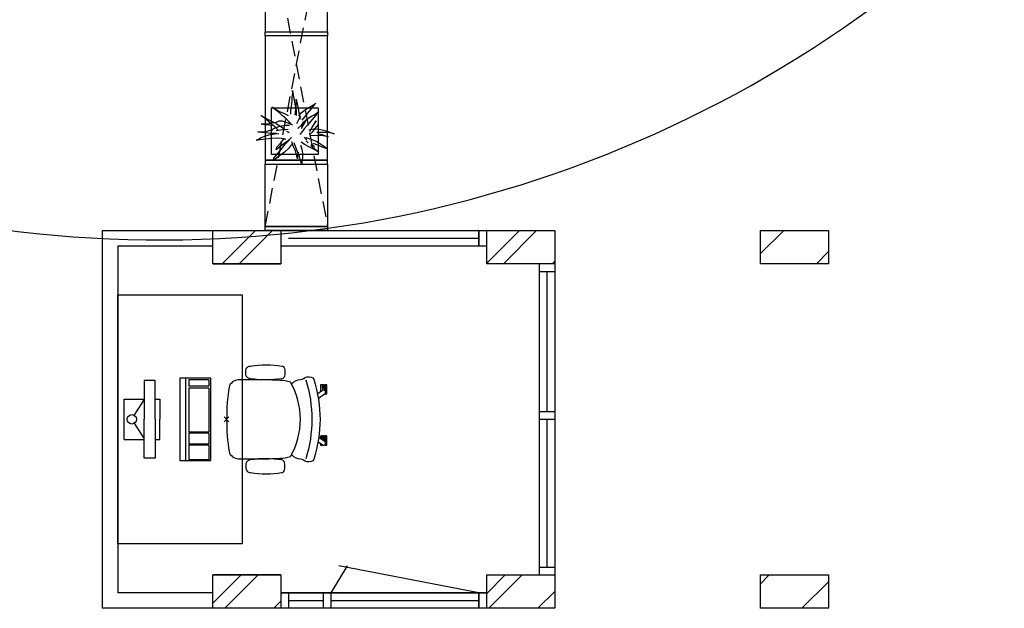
# Model space of a CAD drawing. Header units: millimetres. Extents: x 293454 to 524618, y 211738 to 307297.
# Tile 25 of 152: x 368258 to 374586, y 255535 to 259316. Entities that reach past the tile are written whole.
import ezdxf

# ---------------------------------------------------------------- set-up
doc = ezdxf.new("R2010")
doc.units = ezdxf.units.MM
doc.header["$LTSCALE"] = 400
doc.header["$PDMODE"] = 3
doc.header["$PDSIZE"] = 15
doc.linetypes.add('HIDDEN', pattern=[0.375, 0.25, -0.125])
for name, color, linetype in [('-gd', 2, 'Continuous'), ('-ve', 2, 'HIDDEN'), ('inlay', 6, 'Continuous'), ('inr', 4, 'Continuous'), ('plant', 114, 'Continuous'), ('plat', 5, 'Continuous'), ('sona-s008_ip0', 7, 'Continuous'), ('symbol', 1, 'Continuous'), ('timmerwerk-ge', 150, 'Continuous'), ('timmerwerk-ve', 8, 'HIDDEN')]:
    doc.layers.add(name, color=color, linetype=linetype)
doc.layers.add('mat-kalkzandsteen', color=5, linetype='Continuous', lineweight=25)
doc.layers.add('None', color=7, linetype='Continuous', lineweight=9)

# ---------------------------------------------------------------- blocks, each defined once
blk = doc.blocks.new('*X25')
at = {"layer": 'None', "lineweight": 9}
blk.add_line((-42267, 2705), (-42053, 2919), dxfattribs=at)
blk = doc.blocks.new('*X26')
at = {"layer": 'None', "lineweight": 9}
for p, q in [((-40567.4, 2707.5), (-40355.9, 2919)), ((-40145.7, 2705), (-40130.4, 2720.2))]:
    blk.add_line(p, q, dxfattribs=at)
blk = doc.blocks.new('*X27')
at = {"layer": 'None', "lineweight": 9}
for p, q in [((-38807.4, 2770.4), (-38658.9, 2919)), ((-38448.6, 2705), (-38370.4, 2783.2))]:
    blk.add_line(p, q, dxfattribs=at)
blk = doc.blocks.new('*X36')
at = {"layer": 'None', "lineweight": 9}
for p, q in [((-42327.4, 523.2), (-42145.7, 705)), ((-41935.4, 491), (-41890.4, 536))]:
    blk.add_line(p, q, dxfattribs=at)
blk = doc.blocks.new('*X37')
at = {"layer": 'None', "lineweight": 9}
for p, q in [((-40567.4, 586.2), (-40448.6, 705)), ((-40238.4, 491), (-40130.4, 598.9))]:
    blk.add_line(p, q, dxfattribs=at)
blk = doc.blocks.new('*X38')
at = {"layer": 'None', "lineweight": 9}
for p, q in [((-38807.4, 649.1), (-38751.6, 705)), ((-38541.3, 491), (-38370.4, 661.9))]:
    blk.add_line(p, q, dxfattribs=at)
blk = doc.blocks.new('*X30')
at = {"layer": 'None', "lineweight": 9}
blk.add_line((-33357.4, 2705), (-33143.4, 2919), dxfattribs=at)
blk = doc.blocks.new('*X31')
at = {"layer": 'None', "lineweight": 9}
blk.add_line((-31660.4, 2705), (-31446.4, 2919), dxfattribs=at)
blk = doc.blocks.new('*X41')
at = {"layer": 'None', "lineweight": 9}
blk.add_line((-33450.1, 491), (-33236.1, 705), dxfattribs=at)
blk = doc.blocks.new('*X42')
at = {"layer": 'None', "lineweight": 9}
blk.add_line((-31753.1, 491), (-31539.1, 705), dxfattribs=at)
blk = doc.blocks.new('SONA-S008_B2')
at = {"layer": '-gd'}
blk.add_open_spline([(-253, -509.5), (-87.8, -560.2), (87.8, -560.2), (253, -509.5)], degree=3, dxfattribs=at)
for points in [[(-206.6, -15.8), (-79.4, 5.3), (79.6, 5.3), (206.6, -15.8)], [(-253, -73.9), (-253.4, -51.6), (-233.1, -20.2), (-206.6, -15.8)], [(206.6, -15.8), (233.1, -20.2), (253.4, -51.6), (253, -73.9)], [(-325.3, -126.1), (-337, -131.7), (-340.4, -140.8), (-342.5, -153.6)], [(-277.9, -126.1), (-287.8, -121.3), (-315.3, -121.3), (-325.3, -126.1)], [(-260.7, -153.6), (-262.7, -140.8), (-266.2, -131.7), (-277.9, -126.1)], [(-253, -272.1), (-257.1, -206.8), (-252.1, -139.2), (-253, -73.9)], [(253, -73.9), (252.1, -139.2), (257.1, -206.8), (253, -272.1)], [(260.6, -153.6), (262.7, -140.8), (266.2, -131.7), (277.9, -126.1)], [(277.9, -126.1), (287.8, -121.3), (315.3, -121.3), (325.3, -126.1)], [(325.3, -126.1), (337, -131.7), (340.4, -140.8), (342.5, -153.6)], [(-342.5, -153.6), (-353.5, -221.1), (-351.5, -287.6), (-342.5, -355.4)], [(-260.7, -355.4), (-251.6, -287.6), (-249.7, -221.1), (-260.7, -153.6)], [(260.6, -355.4), (251.6, -287.6), (249.7, -221.1), (260.6, -153.6)], [(342.5, -153.6), (353.4, -221.1), (351.5, -287.6), (342.5, -355.4)], [(-255.2, -303.9), (-254.1, -304.3), (-252.9, -304.7), (-251.7, -305.1)], [(-238.9, -411.5), (-253, -365.7), (-250.2, -318.7), (-253, -272.1)], [(253, -272.1), (250.2, -318.7), (253, -365.7), (238.9, -411.5)], [(251.9, -297.7), (252.9, -297.4), (253.8, -297.1), (254.7, -296.8)], [(-342.5, -355.4), (-341.5, -363), (-333.6, -369.9), (-326.1, -371.8)], [(-326.1, -371.8), (-310.3, -375.7), (-292.8, -375.7), (-277, -371.8)], [(-277, -371.8), (-269.5, -369.9), (-261.7, -363), (-260.7, -355.4)], [(-250.7, -332.5), (-253.1, -331.7), (-255.4, -330.9), (-257.6, -330.2)], [(256.9, -323.2), (255, -323.8), (253.1, -324.4), (251, -325.1)], [(277, -371.8), (269.5, -369.9), (261.7, -363), (260.6, -355.4)], [(326.1, -371.8), (310.3, -375.7), (292.8, -375.7), (277, -371.8)], [(342.5, -355.4), (341.5, -363), (333.6, -369.9), (326.1, -371.8)], [(-227.3, -418.1), (-247.1, -436.6), (-255.7, -455.2), (-255.5, -473.7)], [(238.9, -411.5), (95.4, -494.5), (-95.5, -494.5), (-238.9, -411.5)], [(255.5, -473.7), (255.7, -455.2), (247.1, -436.6), (227.3, -418.1)], [(-255.5, -473.7), (-255.4, -489), (-270.3, -500.1), (-272.1, -515.2)], [(272.1, -515.2), (270.3, -500.1), (255.4, -489), (255.5, -473.7)], [(-272.1, -515.2), (-274.4, -533.8), (-273.7, -555.7), (-258.6, -560.1)], [(-258.6, -560.1), (-77.4, -613.6), (78.8, -613.6), (258.6, -560.1)], [(258.6, -560.1), (273.7, -555.6), (274.4, -533.8), (272.1, -515.2)], [(-222.4, -606.9), (-222.4, -604.9), (-220.7, -603.3), (-218.7, -603.3)], [(-222.4, -615.1), (-222.4, -615.1), (-222.4, -606.9), (-222.4, -606.9)], [(-218.8, -615.1), (-218.8, -615.1), (-222.4, -615.1), (-222.4, -615.1)], [(-222.4, -629.9), (-222.4, -629.9), (-222.4, -618.1), (-222.4, -618.1)], [(-222.4, -618.1), (-222.4, -618.1), (-198.5, -618.1), (-198.5, -618.1)], [(-198.6, -630), (-198.6, -630), (-222.4, -629.9), (-222.4, -629.9)], [(-198.5, -615.1), (-198.5, -615.1), (-218.8, -615.1), (-218.8, -615.1)], [(-218.7, -603.3), (-218.7, -603.3), (-192, -603.3), (-176.8, -603.3)], [(-198.6, -633), (-198.6, -633), (-198.6, -630), (-198.6, -630)], [(-198.6, -630), (-198.6, -630), (-186.7, -630), (-186.7, -630)], [(-198.5, -618.1), (-198.5, -618.1), (-198.5, -615.1), (-198.5, -615.1)], [(-198.5, -615.1), (-198.5, -615.1), (-186.7, -615.2), (-186.7, -615.2)], [(-198.5, -618.1), (-198.5, -618.1), (-189.1, -618.2), (-187.1, -618.2)], [(-182.7, -633.4), (-188.4, -629.2), (-189.7, -621.1), (-185.5, -615.4)], [(-185.4, -615.2), (-186.2, -615.2), (-186.7, -615.2), (-186.7, -615.2)], [(-186.7, -615.2), (-186.7, -615.2), (-186.7, -616.4), (-186.7, -617.3)], [(-185.9, -630), (-186.4, -630), (-186.7, -630), (-186.7, -630)], [(-186.7, -630), (-186.7, -630), (-186.7, -633), (-186.7, -633)], [(-185.5, -615.4), (-185.5, -615.4), (-176.5, -602.9), (-162.6, -583.8)], [(-164.7, -630.5), (-168.8, -636.2), (-176.9, -637.5), (-182.7, -633.4)], [(-134.5, -588.9), (-152.4, -613.6), (-164.7, -630.5), (-164.7, -630.5)], [(-162.8, -630.1), (-162.8, -630.1), (-163.4, -630.1), (-164.4, -630)], [(-162.8, -628), (-162.8, -629.2), (-162.8, -630.1), (-162.8, -630.1)], [(106.4, -606.6), (106.4, -604.6), (108, -603), (110, -603)], [(106.4, -614.8), (106.4, -614.8), (106.4, -606.6), (106.4, -606.6)], [(110.1, -614.8), (110.1, -614.8), (106.4, -614.8), (106.4, -614.8)], [(106.4, -629.7), (106.4, -629.7), (106.4, -617.8), (106.4, -617.8)], [(106.4, -617.8), (106.4, -617.8), (130.3, -617.8), (130.3, -617.8)], [(130.3, -629.6), (130.3, -629.6), (106.4, -629.7), (106.4, -629.7)], [(106.4, -640.9), (106.4, -640.9), (106.4, -632.7), (106.4, -632.7)], [(106.4, -632.7), (106.4, -632.7), (110.1, -632.7), (110.1, -632.7)], [(110, -603), (110, -603), (115.6, -603), (123.1, -603)], [(130.3, -614.8), (130.3, -614.8), (110.1, -614.8), (110.1, -614.8)], [(110.1, -632.7), (110.1, -632.7), (130.3, -632.6), (130.3, -632.6)], [(143.1, -630.4), (143.1, -630.4), (131.8, -614.9), (115.2, -592)], [(130.3, -617.8), (130.3, -617.8), (130.3, -614.8), (130.3, -614.8)], [(130.3, -614.8), (130.3, -614.8), (130.9, -614.8), (131.7, -614.8)], [(130.3, -617.8), (130.3, -617.8), (131.9, -617.8), (133.9, -617.8)], [(130.3, -632.6), (130.3, -632.6), (130.3, -629.6), (130.3, -629.6)], [(130.3, -629.6), (130.3, -629.6), (142.1, -629.6), (142.1, -629.6)], [(130.3, -632.6), (130.3, -632.6), (142.2, -632.6), (142.2, -632.6)], [(142.5, -629.6), (142.3, -629.6), (142.1, -629.6), (142.1, -629.6)], [(142.1, -629.6), (142.1, -629.6), (142.2, -632.6), (142.2, -632.6)], [(142.2, -632.6), (142.2, -632.6), (143.3, -632.6), (145.1, -632.6)], [(161.1, -633.2), (155.3, -637.4), (147.2, -636.1), (143.1, -630.4)], [(143.7, -587.5), (156, -604.4), (163.9, -615.2), (163.9, -615.2)], [(154.9, -602.9), (159.4, -602.9), (162.3, -602.9), (162.3, -602.9)], [(163.9, -615.2), (168.1, -621), (166.8, -629.1), (161.1, -633.2)], [(161.8, -632.6), (162.2, -632.6), (162.4, -632.6), (162.4, -632.6)], [(162.3, -602.9), (164.4, -602.9), (166, -604.6), (166, -606.6)], [(162.4, -632.6), (162.4, -632.6), (166, -632.6), (166, -632.6)], [(166, -614.8), (166, -614.8), (164.6, -614.8), (163.5, -614.8)], [(166, -629.6), (166, -629.6), (165.4, -629.6), (164.4, -629.6)], [(165.3, -617.8), (165.8, -617.8), (166, -617.8), (166, -617.8)], [(166, -606.6), (166, -606.6), (166, -614.8), (166, -614.8)], [(166, -617.8), (166, -617.8), (166, -618.6), (166, -619.9)], [(166, -625.7), (166, -627.8), (166, -629.6), (166, -629.6)], [(166, -632.6), (166, -632.6), (166, -640.8), (166, -640.8)], [(-222.5, -641.1), (-222.5, -641.1), (-222.4, -632.9), (-222.4, -632.9)], [(-218.8, -644.8), (-220.8, -644.8), (-222.5, -643.1), (-222.5, -641.1)], [(-222.4, -632.9), (-222.4, -632.9), (-218.8, -632.9), (-218.8, -632.9)], [(-218.8, -632.9), (-218.8, -632.9), (-198.6, -633), (-198.6, -633)], [(-166.5, -644.9), (-166.5, -644.9), (-218.8, -644.8), (-218.8, -644.8)], [(-198.6, -633), (-198.6, -633), (-186.7, -633), (-186.7, -633)], [(-186.7, -633), (-186.7, -633), (-185.3, -633), (-183.1, -633)], [(-182.7, -633.4), (-182.7, -633.4), (-182.7, -633.4), (-182.7, -633.4)], [(-167.1, -633), (-166.7, -633), (-166.5, -633), (-166.5, -633)], [(-166.5, -633), (-166.5, -633), (-162.9, -633.1), (-162.9, -633.1)], [(-162.9, -641.3), (-162.9, -643.3), (-164.5, -644.9), (-166.5, -644.9)], [(-162.9, -633.1), (-162.9, -633.1), (-162.9, -641.3), (-162.9, -641.3)], [(110.1, -644.5), (108.1, -644.5), (106.5, -642.9), (106.4, -640.9)], [(162.4, -644.4), (162.4, -644.4), (110.1, -644.5), (110.1, -644.5)], [(161.1, -633.2), (161.1, -633.2), (161.1, -633.2), (161.1, -633.2)], [(166, -640.8), (166, -642.8), (164.4, -644.4), (162.4, -644.4)]]:
    blk.add_open_spline(points, degree=3)
at = {"layer": 'sona-s008_ip0'}
blk.add_point((0, 0), dxfattribs=at)
blk = doc.blocks.new('SYMB-CMP4_B2')
for p, q in [((-130, 558.1), (130, 558.1)), ((-130, 558.1), (-130, 428.1)), ((130, 558.1), (130, 428.1)), ((-25.3, 491.9), (-125, 428.1)), ((25.3, 491.9), (125, 428.1)), ((-250, 358.1), (-250, 428.1)), ((-250, 428.1), (0, 428.1)), ((250, 428.1), (0, 428.1)), ((250, 358.1), (250, 428.1)), ((0, 358.1), (-250, 358.1)), ((-130, 358.1), (-130, 328.1)), ((-130, 328.1), (0, 328.1)), ((0, 358.1), (250, 358.1)), ((130, 328.1), (0, 328.1)), ((130, 358.1), (130, 328.1)), ((265, 200), (-265, 200)), ((-265, 200), (-265, 0)), ((265, 0), (265, 200)), ((265, 162.9), (-265, 162.9)), ((-166.8, 141.5), (-259.7, 141.5)), ((-259.7, 12.9), (-259.7, 141.5)), ((-166.8, 12.9), (-166.8, 141.5)), ((-88, 141.5), (-159.1, 141.5)), ((-159.1, 12.9), (-159.1, 141.5)), ((-88, 12.9), (-88, 141.5)), ((200.4, 141.5), (-81.5, 141.5)), ((-81.5, 12.9), (-81.5, 141.5)), ((200.4, 12.9), (200.4, 141.5)), ((254.7, 141.5), (212.3, 141.5)), ((212.3, 12.9), (212.3, 141.5)), ((254.7, 12.9), (254.7, 141.5)), ((-265, 0), (265, 0)), ((-166.8, 12.9), (-259.7, 12.9)), ((-88, 12.9), (-159.1, 12.9)), ((200.4, 12.9), (-81.5, 12.9)), ((254.7, 12.9), (212.3, 12.9))]:
    blk.add_line(p, q)
blk.add_circle((0, 508.1), 30)
blk = doc.blocks.new('boom nieuw 01')
at = {"layer": 'plant', "extrusion": (0, -4.44089e-16, -1)}
for p, q in [((-574, 694), (-627, 737)), ((-627, 737), (-616, 698)), ((-574, 694), (-627, 737)), ((-627, 737), (-616, 698)), ((-616, 698), (-564, 639)), ((-616, 698), (-564, 639)), ((-519, 654), (-574, 694)), ((-519, 654), (-574, 694)), ((-285, 709), (-298, 670)), ((-285, 665), (-285, 709)), ((-238, 749), (-257, 677)), ((-238, 749), (-257, 677)), ((-225, 789), (-238, 749)), ((-225, 789), (-238, 749)), ((-225, 745), (-225, 789)), ((-225, 745), (-225, 789)), ((-219, 696), (-225, 745)), ((-219, 696), (-225, 745)), ((-219, 630), (-219, 696)), ((-219, 630), (-219, 696)), ((-531, 541), (-584, 584)), ((-584, 584), (-573, 545)), ((-531, 541), (-584, 584)), ((-584, 584), (-573, 545)), ((-564, 639), (-510, 574)), ((-564, 639), (-510, 574)), ((-467, 618), (-519, 654)), ((-467, 618), (-519, 654)), ((-510, 574), (-463, 510)), ((-510, 574), (-463, 510)), ((-412, 565), (-467, 618)), ((-412, 565), (-467, 618)), ((-369, 511), (-412, 565)), ((-369, 511), (-412, 565)), ((-316, 598), (-344, 540)), ((-308, 551), (-333, 488)), ((-308, 551), (-333, 488)), ((-298, 670), (-316, 598)), ((-284, 619), (-308, 551)), ((-284, 619), (-308, 551)), ((-279, 616), (-285, 665)), ((-257, 677), (-284, 619)), ((-257, 677), (-284, 619)), ((-243, 519), (-227, 576)), ((-243, 519), (-227, 576)), ((-227, 576), (-219, 630)), ((-227, 576), (-219, 630)), ((-55, 579), (-119, 548)), ((-55, 579), (-119, 548)), ((-101, 524), (-55, 560)), ((-101, 524), (-55, 560)), ((9, 617), (-55, 579)), ((9, 617), (-55, 579)), ((-55, 560), (-36, 579)), ((-55, 560), (-36, 579)), ((-36, 579), (9, 617)), ((-36, 579), (9, 617)), ((73, 551), (-4, 517)), ((73, 551), (-4, 517)), ((126, 569), (73, 551)), ((126, 569), (73, 551)), ((92, 539), (126, 569)), ((92, 539), (126, 569)), ((-831, 440), (-863, 451)), ((-863, 451), (-808, 440)), ((-831, 440), (-863, 451)), ((-863, 451), (-808, 440)), ((-793, 417), (-831, 440)), ((-793, 417), (-831, 440)), ((-808, 440), (-733, 432)), ((-808, 440), (-733, 432)), ((-751, 400), (-793, 417)), ((-751, 400), (-793, 417)), ((-733, 432), (-646, 419)), ((-733, 432), (-646, 419)), ((-646, 419), (-567, 415)), ((-646, 419), (-567, 415)), ((-573, 545), (-520, 486)), ((-573, 545), (-520, 486)), ((-567, 415), (-510, 423)), ((-567, 415), (-510, 423)), ((-476, 501), (-531, 541)), ((-476, 501), (-531, 541)), ((-520, 486), (-467, 421)), ((-520, 486), (-467, 421)), ((-510, 423), (-451, 434)), ((-510, 423), (-451, 434)), ((-424, 465), (-476, 501)), ((-424, 465), (-476, 501)), ((-463, 510), (-423, 466)), ((-463, 510), (-423, 466)), ((-369, 412), (-424, 465)), ((-369, 412), (-424, 465)), ((-423, 466), (-397, 444)), ((-423, 466), (-397, 444)), ((-344, 540), (-368, 472)), ((-187, 511), (-234, 479)), ((-187, 511), (-234, 479)), ((-195, 409), (-161, 444)), ((-119, 548), (-187, 511)), ((-170, 410), (-128, 424)), ((-170, 410), (-128, 424)), ((-167, 460), (-136, 488)), ((-167, 460), (-136, 488)), ((-128, 424), (-78, 443)), ((-128, 424), (-78, 443)), ((-95, 500), (-50, 537)), ((-78, 443), (-25, 464)), ((-78, 443), (-25, 464)), ((-4, 517), (-70, 496)), ((-4, 517), (-70, 496)), ((-25, 464), (20, 490)), ((-25, 464), (20, 490)), ((20, 490), (61, 517)), ((20, 490), (61, 517)), ((61, 517), (92, 539)), ((61, 517), (92, 539)), ((-838, 331), (-790, 339)), ((-838, 331), (-790, 339)), ((-787, 335), (-838, 331)), ((-787, 335), (-838, 331)), ((-790, 339), (-724, 343)), ((-790, 339), (-724, 343)), ((-737, 335), (-787, 335)), ((-737, 335), (-787, 335)), ((-690, 378), (-751, 400)), ((-690, 378), (-751, 400)), ((-691, 320), (-737, 335)), ((-724, 343), (-665, 349)), ((-724, 343), (-665, 349)), ((-636, 315), (-691, 320)), ((-636, 315), (-691, 320)), ((-601, 365), (-690, 378)), ((-601, 365), (-690, 378)), ((-642, 298), (-680, 321)), ((-642, 298), (-680, 321)), ((-665, 349), (-613, 352)), ((-665, 349), (-613, 352)), ((-601, 281), (-642, 298)), ((-601, 281), (-642, 298)), ((-613, 352), (-578, 349)), ((-613, 352), (-578, 349)), ((-553, 314), (-604, 263)), ((-553, 314), (-604, 263)), ((-547, 362), (-601, 365)), ((-547, 362), (-601, 365)), ((-540, 259), (-601, 281)), ((-540, 259), (-601, 281)), ((-583, 313), (-496, 300)), ((-583, 313), (-496, 300)), ((-511, 263), (-472, 292)), ((-511, 263), (-472, 292)), ((-496, 300), (-417, 296)), ((-496, 300), (-417, 296)), ((-472, 292), (-455, 309)), ((-472, 292), (-455, 309)), ((-398, 347), (-436, 328)), ((-398, 347), (-436, 328)), ((-281, 288), (-232, 238)), ((-281, 288), (-232, 238)), ((-231, 344), (-254, 371)), ((-231, 344), (-254, 371)), ((-233, 285), (-204, 233)), ((-233, 285), (-204, 233)), ((-192, 292), (-231, 344)), ((-192, 292), (-231, 344)), ((-151, 244), (-192, 292)), ((-151, 244), (-192, 292)), ((-127, 307), (-59, 290)), ((-127, 307), (-59, 290)), ((-105, 362), (-122, 364)), ((-105, 362), (-122, 364)), ((-113, 330), (-85, 277)), ((-113, 330), (-85, 277)), ((-83, 336), (-105, 362)), ((-83, 336), (-105, 362)), ((-15, 385), (-100, 387)), ((-15, 385), (-100, 387)), ((-85, 277), (-56, 224)), ((-85, 277), (-56, 224)), ((-43, 284), (-83, 336)), ((-43, 284), (-83, 336)), ((-59, 290), (16, 294)), ((-59, 290), (16, 294)), ((-3, 235), (-43, 284)), ((-3, 235), (-43, 284)), ((69, 341), (-16, 343)), ((69, 341), (-16, 343)), ((71, 388), (-15, 385)), ((71, 388), (-15, 385)), ((-5, 354), (51, 371)), ((-5, 354), (51, 371)), ((16, 294), (79, 310)), ((16, 294), (79, 310)), ((51, 371), (104, 389)), ((51, 371), (104, 389)), ((154, 344), (69, 341)), ((154, 344), (69, 341)), ((140, 402), (71, 388)), ((140, 402), (71, 388)), ((79, 310), (135, 327)), ((79, 310), (135, 327)), ((104, 389), (140, 402)), ((104, 389), (140, 402)), ((135, 327), (188, 345)), ((135, 327), (188, 345)), ((224, 359), (154, 344)), ((224, 359), (154, 344)), ((188, 345), (224, 359)), ((188, 345), (224, 359)), ((-748, 141), (-796, 107)), ((-748, 141), (-796, 107)), ((-796, 107), (-737, 139)), ((-796, 107), (-737, 139)), ((-794, 221), (-746, 230)), ((-794, 221), (-746, 230)), ((-743, 226), (-794, 221)), ((-743, 226), (-794, 221)), ((-722, 163), (-748, 141)), ((-722, 163), (-748, 141)), ((-746, 230), (-680, 234)), ((-746, 230), (-680, 234)), ((-694, 225), (-743, 226)), ((-694, 225), (-743, 226)), ((-737, 139), (-688, 167)), ((-737, 139), (-688, 167)), ((-686, 193), (-722, 163)), ((-686, 193), (-722, 163)), ((-647, 211), (-694, 225)), ((-647, 211), (-694, 225)), ((-688, 167), (-620, 196)), ((-688, 167), (-620, 196)), ((-648, 228), (-686, 193)), ((-648, 228), (-686, 193)), ((-680, 234), (-621, 240)), ((-680, 234), (-621, 240)), ((-604, 263), (-648, 228)), ((-604, 263), (-648, 228)), ((-592, 206), (-647, 211)), ((-592, 206), (-647, 211)), ((-620, 196), (-568, 225)), ((-620, 196), (-568, 225)), ((-549, 186), (-592, 206)), ((-549, 186), (-592, 206)), ((-568, 225), (-511, 263)), ((-568, 225), (-511, 263)), ((-496, 183), (-549, 186)), ((-496, 183), (-549, 186)), ((-451, 246), (-540, 259)), ((-451, 246), (-540, 259)), ((-454, 144), (-497, 109)), ((-454, 144), (-497, 109)), ((-392, 219), (-496, 183)), ((-392, 219), (-496, 183)), ((-403, 195), (-454, 144)), ((-403, 195), (-454, 144)), ((-397, 243), (-451, 246)), ((-397, 243), (-451, 246)), ((-369, 232), (-403, 195)), ((-369, 232), (-403, 195)), ((-354, 238), (-392, 219)), ((-354, 238), (-392, 219)), ((-297, 215), (-269, 162)), ((-297, 215), (-269, 162)), ((-269, 162), (-239, 109)), ((-269, 162), (-239, 109)), ((-263, 89), (-248, 155)), ((-263, 89), (-248, 155)), ((-194, 216), (-242, 260)), ((-194, 216), (-242, 260)), ((-232, 238), (-199, 194)), ((-232, 238), (-199, 194)), ((-186, 120), (-227, 169)), ((-186, 120), (-227, 169)), ((-204, 233), (-174, 186)), ((-204, 233), (-174, 186)), ((-199, 194), (-138, 143)), ((-199, 194), (-138, 143)), ((-174, 186), (-194, 216)), ((-174, 186), (-194, 216)), ((-33, 98), (-151, 244)), ((-33, 98), (-151, 244)), ((-138, 143), (-93, 116)), ((-138, 143), (-93, 116)), ((-56, 224), (-25, 178)), ((-56, 224), (-25, 178)), ((-25, 178), (-46, 207)), ((-25, 178), (-46, 207)), ((-597, 22), (-646, -12)), ((-597, 22), (-646, -12)), ((-646, -12), (-586, 20)), ((-646, -12), (-586, 20)), ((-572, 44), (-597, 22)), ((-572, 44), (-597, 22)), ((-586, 20), (-537, 48)), ((-586, 20), (-537, 48)), ((-535, 74), (-572, 44)), ((-535, 74), (-572, 44)), ((-537, 48), (-469, 77)), ((-537, 48), (-469, 77)), ((-497, 109), (-535, 74)), ((-497, 109), (-535, 74)), ((-469, 77), (-417, 106)), ((-469, 77), (-417, 106)), ((-380, 87), (-378, 37)), ((-380, 87), (-378, 37)), ((-378, 37), (-372, -25)), ((-378, 37), (-372, -25)), ((-317, 95), (-308, 24)), ((-317, 95), (-308, 24)), ((-317, -32), (-303, 34)), ((-317, -32), (-303, 34)), ((-308, 24), (-304, -32)), ((-308, 24), (-304, -32)), ((-303, 34), (-304, 107)), ((-303, 34), (-304, 107)), ((-293, -58), (-278, 12)), ((-293, -58), (-278, 12)), ((-278, 12), (-263, 89)), ((-278, 12), (-263, 89)), ((-267, 114), (-235, 70)), ((-267, 114), (-235, 70)), ((-235, 70), (-173, 19)), ((-235, 70), (-173, 19)), ((-69, -25), (-186, 120)), ((-69, -25), (-186, 120)), ((-173, 19), (-128, -8)), ((-173, 19), (-128, -8)), ((-93, 116), (-36, 86)), ((-93, 116), (-36, 86)), ((-36, 86), (2, 56)), ((-36, 86), (2, 56)), ((2, 56), (-33, 98)), ((2, 56), (-33, 98)), ((-372, -25), (-363, -96)), ((-372, -25), (-363, -96)), ((-363, -96), (-359, -152)), ((-363, -96), (-359, -152)), ((-348, -178), (-333, -108)), ((-348, -178), (-333, -108)), ((-333, -108), (-317, -32)), ((-333, -108), (-317, -32)), ((-304, -32), (-299, -81)), ((-304, -32), (-299, -81)), ((-303, -124), (-293, -58)), ((-303, -124), (-293, -58)), ((-299, -81), (-303, -124)), ((-299, -81), (-303, -124)), ((-128, -8), (-72, -38)), ((-128, -8), (-72, -38)), ((-72, -38), (-33, -68)), ((-72, -38), (-33, -68)), ((-33, -68), (-69, -25)), ((-33, -68), (-69, -25)), ((-359, -152), (-354, -201)), ((-359, -152), (-354, -201)), ((-358, -244), (-348, -178)), ((-358, -244), (-348, -178)), ((-354, -201), (-358, -244)), ((-354, -201), (-358, -244))]:
    blk.add_line(p, q, dxfattribs=at)
at = {"layer": 'timmerwerk-ge', "linetype": 'Continuous', "extrusion": (0, -4.44089e-16, -1)}
for p, q in [((0, 647), (-647, 647)), ((-647, 647), (-647, 0)), ((0, 0), (0, 647)), ((-647, 0), (0, 0))]:
    blk.add_line(p, q, dxfattribs=at)

msp = doc.modelspace()

# ---------------------------------------------------------------- linework, layer by layer
at = {"layer": 'inlay'}
for points in [[(369986.34062, 257912.5115), (371209.34062, 257912.5115)], [(371646.34062, 257698.5115), (371646.34062, 256798.5115)], [(371646.34062, 256748.5115), (371646.34062, 255798.5115)], [(369986.34062, 255584.5115), (370209.34062, 255584.5115)], [(370259.34062, 255584.5115), (371209.34062, 255584.5115)], [(370259.34062, 255584.5115), (371209.34062, 255584.5115)]]:
    msp.add_lwpolyline(points, dxfattribs=at)
msp.add_arc((369160.85228, 265657.09549), 7756.19307, 212.641868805, 322.534927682, dxfattribs=at)
at = {"layer": 'mat-kalkzandsteen', "lineweight": 25}
for p, q in [((368787.84062, 257962.5115), (368787.84062, 255534.5115)), ((368887.84062, 257862.5115), (368887.84062, 255634.5115)), ((369499.34062, 257748.5115), (369936.34062, 257748.5115)), ((371596.34062, 257748.5115), (371596.34062, 255748.5115)), ((371696.34062, 257748.5115), (371696.34062, 255748.5115)), ((370259.34062, 255634.5115), (370364.71365, 255807.38125)), ((371209.34062, 255634.5115), (370309.81978, 255807.38125)), ((369936.34062, 255748.5115), (369499.34062, 255748.5115))]:
    msp.add_line(p, q, dxfattribs=at)
for points in [[(369499.34062, 257962.5115), (369936.34062, 257962.5115), (369936.34062, 257748.5115), (369499.34062, 257748.5115)], [(369499.34062, 257962.5115), (369936.34062, 257962.5115), (369936.34062, 257748.5115), (369499.34062, 257748.5115)], [(371259.34062, 257962.5115), (371696.34062, 257962.5115), (371696.34062, 257748.5115), (371259.34062, 257748.5115)], [(371259.34062, 257962.5115), (371696.34062, 257962.5115), (371696.34062, 257748.5115), (371259.34062, 257748.5115)], [(373019.34062, 257962.5115), (373456.34062, 257962.5115), (373456.34062, 257748.5115), (373019.34062, 257748.5115)], [(369499.34062, 255748.5115), (369936.34062, 255748.5115), (369936.34062, 255534.5115), (369499.34062, 255534.5115)], [(369499.34062, 255748.5115), (369936.34062, 255748.5115), (369936.34062, 255534.5115), (369499.34062, 255534.5115)], [(371259.34062, 255748.5115), (371696.34062, 255748.5115), (371696.34062, 255534.5115), (371259.34062, 255534.5115)], [(371259.34062, 255748.5115), (371696.34062, 255748.5115), (371696.34062, 255534.5115), (371259.34062, 255534.5115)], [(373019.34062, 255748.5115), (373456.34062, 255748.5115), (373456.34062, 255534.5115), (373019.34062, 255534.5115)]]:
    msp.add_lwpolyline(points, close=True, dxfattribs=at)
for points in [[(368887.84062, 257862.5115), (369499.34062, 257862.5115)], [(369936.34062, 257862.5115), (371259.34062, 257862.5115)], [(371596.34062, 257748.5115), (371596.34062, 255748.5115)], [(369499.34062, 255634.5115), (368887.84062, 255634.5115)], [(371259.34062, 255634.5115), (369936.34062, 255634.5115)], [(369936.34062, 255634.5115), (371259.34062, 255634.5115)]]:
    msp.add_lwpolyline(points, dxfattribs=at)
at = {"layer": 'plat'}
for p, q in [((371209.34062, 257962.5115), (371209.34062, 257862.5115)), ((371209.34062, 257862.5115), (371209.34062, 257962.5115)), ((371596.34062, 257698.5115), (371696.34062, 257698.5115)), ((371596.34062, 256798.5115), (371696.34062, 256798.5115)), ((371596.34062, 256748.5115), (371696.34062, 256748.5115)), ((371596.34062, 255798.5115), (371696.34062, 255798.5115)), ((371596.34062, 255748.5115), (371696.34062, 255748.5115)), ((369986.34062, 255634.5115), (369986.34062, 255534.5115)), ((370209.34062, 255534.5115), (370209.34062, 255634.5115)), ((370259.34062, 255534.5115), (370259.34062, 255634.5115)), ((371209.34062, 255534.5115), (371209.34062, 255634.5115)), ((371209.34062, 255534.5115), (371209.34062, 255634.5115)), ((371209.34062, 255634.5115), (371209.34062, 255534.5115))]:
    msp.add_line(p, q, dxfattribs=at)
msp.add_lwpolyline([(368787.84062, 257962.5115), (371696.34062, 257962.5115), (371696.34062, 255534.5115), (368787.84062, 255534.5115)], dxfattribs=at)
at = {"layer": 'timmerwerk-ge'}
for points in [[(369836.34062, 259237.5115), (370236.34062, 259237.5115), (370236.34062, 259637.5115), (369836.34062, 259637.5115)], [(369836.34062, 259212.5115), (369836.34062, 259237.5115), (370236.34062, 259237.5115), (370236.34062, 259212.5115)], [(369836.34062, 258412.5115), (370236.34062, 258412.5115), (370236.34062, 259212.5115), (369836.34062, 259212.5115)], [(369836.34062, 258412.5115), (369836.34062, 258387.5115), (370236.34062, 258387.5115), (370236.34062, 258412.5115)], [(369836.34062, 258387.5115), (370236.34062, 258387.5115), (370236.34062, 257987.5115), (369836.34062, 257987.5115)], [(369836.34062, 257962.5115), (369836.34062, 257987.5115), (370236.34062, 257987.5115), (370236.34062, 257962.5115)], [(369687.84062, 257548.5115), (369687.84062, 255948.5115), (368887.84062, 255948.5115), (368887.84062, 257548.5115)]]:
    msp.add_lwpolyline(points, close=True, dxfattribs=at)
at = {"layer": 'timmerwerk-ve'}
for p, q in [((369836.34062, 260062.5115), (370236.34062, 257987.5115)), ((369836.34062, 257987.5115), (370236.34062, 260062.5115))]:
    msp.add_line(p, q, dxfattribs=at)

# ---------------------------------------------------------------- block references
at = {"layer": '-ve', "xscale": -0.4608, "yscale": 0.4608, "zscale": 0.4608, "rotation": 180}
msp.add_blockref('boom nieuw 01', (370175.39961, 258748.82237), dxfattribs=at)
at = {"layer": 'inr', "xscale": -1, "rotation": 90}
msp.add_blockref('SONA-S008_B2', (369587.84062, 256748.5115), dxfattribs=at)
at = {"layer": 'mat-kalkzandsteen'}
for name, p in [('*X25', (411826.78125, 255043.5115)), ('*X30', (403026.78125, 255043.5115)), ('*X26', (411826.78125, 255043.5115)), ('*X31', (403026.78125, 255043.5115)), ('*X27', (411826.78125, 255043.5115)), ('*X36', (411826.78125, 255043.5115)), ('*X41', (403026.78125, 255043.5115)), ('*X37', (411826.78125, 255043.5115)), ('*X42', (403026.78125, 255043.5115)), ('*X38', (411826.78125, 255043.5115))]:
    msp.add_blockref(name, p, dxfattribs=at)
at = {"layer": 'symbol', "rotation": 90.00000000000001}
msp.add_blockref('SYMB-CMP4_B2', (369486.35192, 256748.5115), dxfattribs=at)

doc.saveas('drawing.dxf')
